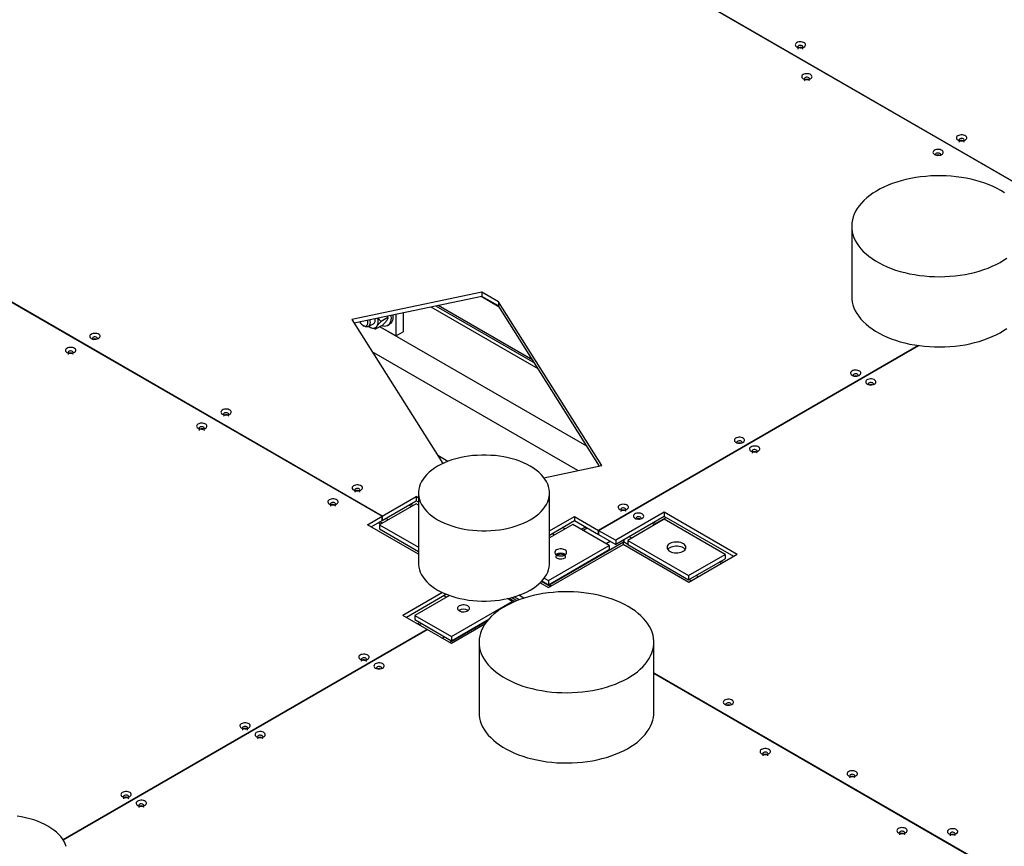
# Model space of a CAD drawing. Header units: millimetres. Extents: x 0 to 841, y 0 to 594.
# Tile 108 of 111: x 696 to 717, y 510 to 527. Entities that reach past the tile are written whole.
import ezdxf

# ---------------------------------------------------------------- set-up
doc = ezdxf.new("R2010")
doc.units = ezdxf.units.MM
doc.layers.add('TRAIT-FORT', color=4, linetype='Continuous', lineweight=25)

msp = doc.modelspace()

# ---------------------------------------------------------------- linework, layer by layer
at = {"layer": 'TRAIT-FORT', "color": 4, "linetype": 'Continuous', "lineweight": 25}
for p, q in [((719.533, 522.281), (705.513, 530.375)), ((705.513, 530.372), (719.167, 522.49)), ((689.488, 524.853), (703.829, 516.575)), ((703.832, 516.576), (689.491, 524.855)), ((713.756, 522.703), (713.756, 521.219)), ((705.94, 521.31), (703.192, 520.732)), ((706.292, 521.107), (705.94, 521.31)), ((705.94, 521.31), (705.94, 521.221)), ((705.94, 521.221), (703.242, 520.654)), ((706.307, 520.994), (705.922, 521.217)), ((706.292, 521.018), (705.94, 521.221)), ((708.473, 517.647), (706.292, 521.107)), ((706.292, 521.107), (706.292, 521.018)), ((707.129, 519.689), (704.867, 520.995)), ((704.97, 521.017), (707.05, 519.816)), ((707.013, 519.874), (705.017, 521.026)), ((708.424, 517.637), (706.292, 521.018)), ((703.192, 520.732), (705.111, 517.689)), ((703.955, 520.774), (703.809, 520.69)), ((703.955, 520.774), (703.953, 520.803)), ((703.955, 520.774), (703.955, 520.803)), ((704.122, 520.839), (704.122, 520.386)), ((704.276, 520.871), (704.276, 520.475)), ((703.428, 520.609), (703.454, 520.594)), ((703.545, 520.585), (703.647, 520.644)), ((703.546, 520.585), (703.557, 520.579)), ((703.844, 520.616), (703.698, 520.532)), ((708.16, 518.055), (703.783, 520.581)), ((704.122, 520.386), (703.784, 520.581)), ((703.944, 520.605), (703.983, 520.628)), ((704.122, 520.386), (704.276, 520.475)), ((708.405, 516.277), (715.169, 520.182)), ((715.169, 520.182), (708.405, 516.277)), ((707.97, 517.541), (703.622, 520.051)), ((705.218, 517.734), (705.005, 517.857)), ((707.251, 517.39), (708.473, 517.647)), ((703.832, 516.576), (704.548, 516.99)), ((704.598, 516.961), (704.548, 516.99)), ((704.548, 516.99), (704.548, 516.9)), ((704.598, 517.068), (704.598, 515.583)), ((707.369, 515.583), (707.369, 517.068)), ((704.548, 516.841), (703.777, 516.396)), ((703.832, 516.487), (704.548, 516.9)), ((704.448, 516.783), (704.396, 516.813)), ((704.48, 516.802), (704.428, 516.831)), ((704.598, 516.872), (704.548, 516.9)), ((704.598, 516.812), (704.548, 516.841)), ((703.52, 516.396), (703.829, 516.575)), ((703.829, 516.485), (703.829, 516.575)), ((703.832, 516.576), (703.832, 516.487)), ((703.959, 516.501), (703.908, 516.531)), ((707.369, 516.269), (707.894, 516.572)), ((707.894, 516.572), (708.405, 516.277)), ((707.894, 516.572), (707.894, 516.483)), ((709.795, 516.662), (708.767, 516.068)), ((709.795, 516.573), (708.767, 515.979)), ((709.609, 516.423), (709.832, 516.552)), ((711.338, 515.771), (709.795, 516.662)), ((709.795, 516.662), (709.795, 516.573)), ((711.261, 515.727), (709.795, 516.573)), ((704.598, 515.773), (703.52, 516.396)), ((703.597, 516.351), (703.829, 516.485)), ((703.753, 516.442), (703.805, 516.412)), ((703.777, 516.396), (703.777, 516.307)), ((703.777, 516.396), (704.598, 515.922)), ((703.777, 516.307), (704.598, 515.833)), ((703.837, 516.431), (703.785, 516.46)), ((703.832, 516.487), (703.829, 516.488)), ((707.369, 516.18), (707.894, 516.483)), ((707.862, 516.405), (707.369, 516.121)), ((707.691, 516.307), (707.64, 516.336)), ((708.633, 515.96), (707.862, 516.405)), ((707.894, 516.483), (708.405, 516.188)), ((708.129, 516.348), (708.045, 516.3)), ((708.077, 516.281), (708.161, 516.329)), ((709.795, 516.511), (709.023, 516.066)), ((709.594, 516.395), (709.541, 516.426)), ((709.626, 516.413), (709.573, 516.444)), ((711.08, 515.769), (709.795, 516.511)), ((707.473, 516.18), (707.421, 516.21)), ((708.405, 516.277), (708.767, 516.068)), ((708.405, 516.277), (708.405, 516.188)), ((708.405, 516.188), (708.405, 516.277)), ((708.405, 516.188), (708.767, 515.979)), ((708.405, 516.188), (708.405, 516.188)), ((709.106, 516.113), (709.052, 516.144)), ((707.348, 515.069), (708.922, 515.978)), ((707.348, 515.218), (708.633, 515.96)), ((707.372, 515.132), (708.934, 516.034)), ((708.566, 515.999), (708.649, 516.047)), ((708.633, 515.96), (708.633, 515.871)), ((708.767, 516.068), (708.767, 515.979)), ((710.31, 515.178), (708.922, 515.978)), ((708.934, 515.972), (708.934, 516.034)), ((709.023, 515.982), (708.934, 516.034)), ((709.023, 516.066), (710.309, 515.323)), ((709.023, 516.066), (709.023, 515.977)), ((709.023, 515.977), (710.309, 515.234)), ((707.348, 515.129), (708.633, 515.871)), ((710.309, 515.323), (711.08, 515.769)), ((711.338, 515.771), (710.31, 515.178)), ((711.08, 515.769), (711.08, 515.68)), ((710.309, 515.234), (711.08, 515.68)), ((711.006, 515.58), (710.957, 515.608)), ((711.038, 515.598), (710.989, 515.627)), ((707.258, 515.27), (707.348, 515.218)), ((710.309, 515.323), (710.309, 515.234)), ((710.518, 515.298), (710.468, 515.326)), ((707.171, 515.171), (707.348, 515.069)), ((707.382, 515.089), (707.196, 515.196)), ((707.208, 515.209), (707.348, 515.129)), ((707.348, 515.218), (707.348, 515.129)), ((707.414, 515.108), (707.362, 515.137)), ((710.363, 515.209), (710.314, 515.237)), ((705.104, 514.965), (704.266, 514.482)), ((705.192, 514.927), (704.343, 514.437)), ((705.254, 514.903), (704.523, 514.481)), ((705.142, 514.898), (705.193, 514.868)), ((706.676, 514.792), (706.563, 514.857)), ((706.732, 514.813), (706.625, 514.874)), ((706.828, 514.846), (706.723, 514.907)), ((705.294, 514.036), (706.58, 514.778)), ((706.58, 514.778), (706.479, 514.836)), ((706.519, 514.845), (706.638, 514.776)), ((706.58, 514.778), (706.58, 514.751)), ((704.78, 514.185), (704.266, 514.482)), ((704.523, 514.481), (705.294, 514.036)), ((704.523, 514.481), (704.523, 514.392)), ((704.523, 514.392), (705.294, 513.947)), ((704.632, 514.329), (704.581, 514.3)), ((704.613, 514.281), (704.664, 514.311)), ((705.256, 513.91), (706.055, 514.371)), ((705.294, 513.947), (706.086, 514.404)), ((706.002, 514.296), (705.294, 513.888)), ((706.054, 514.385), (706.055, 514.371)), ((706.055, 514.371), (706.055, 514.368)), ((706.055, 514.371), (706.056, 514.37)), ((697.086, 509.743), (704.78, 514.185)), ((704.78, 514.185), (697.086, 509.743)), ((705.294, 513.888), (704.78, 514.185)), ((704.78, 514.185), (704.78, 514.185)), ((705.101, 513.999), (705.153, 514.029)), ((705.294, 514.036), (705.294, 513.947)), ((705.88, 513.915), (705.88, 512.43)), ((709.574, 512.43), (709.574, 513.915)), ((717.966, 508.417), (709.574, 513.261)), ((709.574, 513.258), (717.965, 508.414))]:
    msp.add_line(p, q, dxfattribs=at)
at = {"layer": 'TRAIT-FORT', "color": 4, "linetype": 'Continuous', "lineweight": 25, "flags": 128}
for points in [[(712.594, 526.492), (712.616, 526.482), (712.641, 526.476), (712.668, 526.474), (712.695, 526.475), (712.721, 526.48), (712.744, 526.489), (712.762, 526.501), (712.774, 526.515), (712.78, 526.531), (712.779, 526.546), (712.772, 526.562), (712.758, 526.575), (712.738, 526.586), (712.715, 526.594), (712.689, 526.599), (712.661, 526.599), (712.635, 526.596), (712.61, 526.589), (712.59, 526.578), (712.574, 526.565), (712.565, 526.55), (712.562, 526.534), (712.567, 526.519), (712.578, 526.504), (712.594, 526.492)], [(712.723, 526.481), (712.724, 526.484), (712.726, 526.495), (712.721, 526.505), (712.71, 526.514), (712.695, 526.52), (712.676, 526.523), (712.657, 526.522), (712.64, 526.518), (712.627, 526.51), (712.619, 526.5), (712.617, 526.489), (712.62, 526.481)], [(712.726, 526.447), (712.726, 526.45), (712.721, 526.461), (712.71, 526.47), (712.695, 526.476), (712.676, 526.479), (712.657, 526.478), (712.64, 526.473), (712.627, 526.465), (712.619, 526.456), (712.617, 526.447)], [(712.732, 525.819), (712.753, 525.809), (712.778, 525.803), (712.805, 525.801), (712.833, 525.802), (712.858, 525.807), (712.881, 525.816), (712.899, 525.828), (712.911, 525.842), (712.917, 525.858), (712.916, 525.873), (712.909, 525.889), (712.895, 525.902), (712.876, 525.913), (712.852, 525.921), (712.826, 525.926), (712.798, 525.926), (712.772, 525.923), (712.747, 525.916), (712.727, 525.905), (712.712, 525.892), (712.702, 525.877), (712.7, 525.862), (712.704, 525.846), (712.715, 525.831), (712.732, 525.819)], [(712.863, 525.819), (712.863, 525.822), (712.858, 525.832), (712.847, 525.841), (712.832, 525.847), (712.813, 525.85), (712.795, 525.849), (712.777, 525.845), (712.764, 525.837), (712.756, 525.827), (712.754, 525.816), (712.759, 525.806), (712.77, 525.797)], [(712.863, 525.774), (712.863, 525.777), (712.858, 525.788), (712.847, 525.797), (712.832, 525.803), (712.813, 525.806), (712.795, 525.805), (712.777, 525.8), (712.764, 525.793), (712.756, 525.783), (712.754, 525.774)], [(716.001, 524.525), (716.023, 524.515), (716.048, 524.509), (716.075, 524.507), (716.102, 524.508), (716.128, 524.514), (716.151, 524.522), (716.169, 524.534), (716.181, 524.548), (716.187, 524.564), (716.186, 524.58), (716.179, 524.595), (716.165, 524.608), (716.145, 524.619), (716.122, 524.627), (716.096, 524.632), (716.068, 524.632), (716.042, 524.629), (716.017, 524.622), (715.997, 524.611), (715.981, 524.598), (715.972, 524.583), (715.969, 524.568), (715.974, 524.552), (715.985, 524.538), (716.001, 524.525)], [(716.133, 524.525), (716.133, 524.528), (716.128, 524.538), (716.117, 524.547), (716.102, 524.554), (716.083, 524.557), (716.064, 524.556), (716.047, 524.551), (716.034, 524.543), (716.026, 524.533), (716.024, 524.522), (716.029, 524.512), (716.04, 524.503)], [(716.133, 524.481), (716.133, 524.483), (716.128, 524.494), (716.117, 524.503), (716.102, 524.509), (716.083, 524.512), (716.064, 524.511), (716.047, 524.506), (716.034, 524.499), (716.026, 524.489), (716.024, 524.481)], [(715.504, 524.218), (715.526, 524.209), (715.551, 524.202), (715.578, 524.2), (715.605, 524.201), (715.631, 524.207), (715.654, 524.216), (715.672, 524.227), (715.684, 524.242), (715.69, 524.257), (715.689, 524.273), (715.681, 524.288), (715.668, 524.302), (715.648, 524.313), (715.625, 524.321), (715.599, 524.325), (715.571, 524.326), (715.545, 524.322), (715.52, 524.315), (715.5, 524.305), (715.484, 524.291), (715.475, 524.277), (715.472, 524.261), (715.477, 524.245), (715.488, 524.231), (715.504, 524.218)], [(715.633, 524.207), (715.634, 524.21), (715.636, 524.221), (715.631, 524.232), (715.62, 524.241), (715.604, 524.247), (715.586, 524.25), (715.567, 524.249), (715.55, 524.244), (715.537, 524.236), (715.529, 524.227), (715.527, 524.216), (715.53, 524.207)], [(716.91, 523.457), (716.831, 523.5), (716.748, 523.541), (716.661, 523.578), (716.57, 523.612), (716.476, 523.643), (716.379, 523.671), (716.279, 523.696), (716.177, 523.717), (716.073, 523.735), (715.967, 523.749), (715.86, 523.759), (715.752, 523.766), (715.644, 523.769), (715.536, 523.769), (715.427, 523.765), (715.32, 523.757), (715.213, 523.746), (715.108, 523.731), (715.004, 523.712), (714.903, 523.69), (714.804, 523.665), (714.707, 523.636), (714.614, 523.604), (714.524, 523.569), (714.438, 523.531), (714.356, 523.49), (714.278, 523.446), (714.205, 523.4), (714.137, 523.352), (714.073, 523.301), (714.015, 523.248), (713.962, 523.193), (713.916, 523.137), (713.874, 523.079), (713.839, 523.019), (713.81, 522.959), (713.787, 522.898), (713.771, 522.836), (713.76, 522.774), (713.756, 522.711), (713.759, 522.649), (713.767, 522.586), (713.782, 522.524), (713.804, 522.463), (713.831, 522.402), (713.865, 522.343), (713.905, 522.284), (713.95, 522.228), (714.001, 522.172), (714.058, 522.119), (714.12, 522.068), (714.188, 522.019), (714.259, 521.972), (714.336, 521.927), (714.417, 521.886), (714.502, 521.847), (714.591, 521.811), (714.684, 521.778), (714.779, 521.749), (714.878, 521.723), (714.979, 521.7), (715.082, 521.68), (715.187, 521.664), (715.293, 521.652), (715.401, 521.643), (715.509, 521.638), (715.617, 521.637), (715.725, 521.639), (715.833, 521.645), (715.941, 521.655), (716.047, 521.668), (716.151, 521.685), (716.254, 521.705), (716.354, 521.729), (716.452, 521.756), (716.547, 521.786), (716.638, 521.82), (716.726, 521.857), (716.81, 521.896), (716.89, 521.938), (716.966, 521.983), (717.037, 522.031)], [(716.984, 523.412), (716.91, 523.457)], [(713.756, 521.219), (713.759, 521.164), (713.767, 521.102), (713.782, 521.04), (713.804, 520.978), (713.831, 520.918), (713.865, 520.858), (713.905, 520.8), (713.95, 520.743), (714.001, 520.688), (714.058, 520.634), (714.12, 520.583), (714.188, 520.534), (714.259, 520.487), (714.336, 520.443), (714.417, 520.401), (714.502, 520.362), (714.591, 520.327), (714.684, 520.294), (714.779, 520.264), (714.878, 520.238), (714.979, 520.215), (715.082, 520.196), (715.187, 520.18), (715.293, 520.167), (715.401, 520.159), (715.509, 520.154), (715.617, 520.152), (715.725, 520.155), (715.833, 520.161), (715.941, 520.17), (716.047, 520.183), (716.151, 520.2), (716.254, 520.22), (716.354, 520.244), (716.452, 520.271), (716.547, 520.302), (716.638, 520.335), (716.726, 520.372), (716.81, 520.411), (716.89, 520.454), (716.966, 520.499), (717.037, 520.546)], [(703.36, 520.678), (703.374, 520.658), (703.394, 520.635), (703.415, 520.617), (703.438, 520.604), (703.459, 520.596), (703.48, 520.595), (703.498, 520.6), (703.512, 520.611), (703.523, 520.627)], [(703.723, 520.594), (703.735, 520.613), (703.743, 520.636), (703.748, 520.662), (703.749, 520.69), (703.748, 520.72), (703.743, 520.752), (703.741, 520.758)], [(704.017, 520.816), (704.018, 520.804), (704.019, 520.763), (704.016, 520.726), (704.008, 520.692), (703.996, 520.662), (703.98, 520.636), (703.959, 520.616), (703.936, 520.601), (703.909, 520.592), (703.879, 520.588), (703.848, 520.591), (703.815, 520.599)], [(704.057, 520.825), (704.058, 520.786), (704.055, 520.748), (704.047, 520.714), (704.034, 520.684), (704.018, 520.658), (703.998, 520.638), (703.983, 520.628)], [(703.572, 520.617), (703.561, 520.598), (703.546, 520.585), (703.527, 520.578), (703.506, 520.576), (703.483, 520.581), (703.458, 520.591), (703.454, 520.594)], [(703.557, 520.579), (703.582, 520.566), (703.606, 520.558), (703.63, 520.553), (703.653, 520.553), (703.674, 520.557), (703.693, 520.565), (703.71, 520.578), (703.723, 520.594)], [(697.684, 520.333), (697.705, 520.324), (697.73, 520.317), (697.757, 520.315), (697.784, 520.316), (697.81, 520.322), (697.833, 520.331), (697.851, 520.342), (697.863, 520.356), (697.869, 520.372), (697.868, 520.388), (697.861, 520.403), (697.847, 520.416), (697.828, 520.427), (697.804, 520.436), (697.778, 520.44), (697.75, 520.44), (697.724, 520.437), (697.699, 520.43), (697.679, 520.419), (697.663, 520.406), (697.654, 520.392), (697.652, 520.376), (697.656, 520.36), (697.667, 520.346), (697.684, 520.333)], [(697.815, 520.333), (697.815, 520.336), (697.81, 520.347), (697.799, 520.355), (697.784, 520.362), (697.765, 520.365), (697.747, 520.364), (697.729, 520.359), (697.716, 520.351), (697.708, 520.341), (697.706, 520.331), (697.711, 520.32), (697.722, 520.311)], [(697.169, 520.036), (697.191, 520.027), (697.216, 520.02), (697.243, 520.018), (697.27, 520.019), (697.296, 520.025), (697.318, 520.034), (697.337, 520.046), (697.349, 520.06), (697.355, 520.075), (697.354, 520.091), (697.347, 520.106), (697.332, 520.119), (697.313, 520.131), (697.29, 520.139), (697.263, 520.143), (697.236, 520.144), (697.209, 520.14), (697.185, 520.133), (697.164, 520.123), (697.149, 520.109), (697.14, 520.095), (697.137, 520.079), (697.142, 520.063), (697.152, 520.049), (697.169, 520.036)], [(697.301, 520.036), (697.301, 520.039), (697.296, 520.05), (697.285, 520.059), (697.27, 520.065), (697.251, 520.068), (697.232, 520.067), (697.215, 520.062), (697.202, 520.054), (697.194, 520.044), (697.192, 520.034), (697.197, 520.023), (697.208, 520.014)], [(697.301, 519.992), (697.301, 519.995), (697.296, 520.005), (697.285, 520.014), (697.27, 520.02), (697.251, 520.023), (697.232, 520.022), (697.215, 520.018), (697.202, 520.01), (697.194, 520), (697.192, 519.992)], [(713.762, 519.555), (713.783, 519.546), (713.808, 519.539), (713.835, 519.537), (713.863, 519.538), (713.888, 519.544), (713.911, 519.553), (713.929, 519.564), (713.941, 519.578), (713.947, 519.594), (713.946, 519.61), (713.939, 519.625), (713.925, 519.638), (713.906, 519.65), (713.882, 519.658), (713.856, 519.662), (713.829, 519.662), (713.802, 519.659), (713.777, 519.652), (713.757, 519.641), (713.742, 519.628), (713.732, 519.614), (713.73, 519.598), (713.734, 519.582), (713.745, 519.568), (713.762, 519.555)], [(713.89, 519.544), (713.891, 519.547), (713.893, 519.558), (713.888, 519.569), (713.877, 519.578), (713.862, 519.584), (713.843, 519.587), (713.825, 519.586), (713.807, 519.581), (713.794, 519.573), (713.786, 519.563), (713.784, 519.553), (713.788, 519.544)], [(714.083, 519.37), (714.105, 519.36), (714.13, 519.354), (714.157, 519.351), (714.184, 519.353), (714.21, 519.358), (714.232, 519.367), (714.25, 519.379), (714.263, 519.393), (714.269, 519.408), (714.268, 519.424), (714.26, 519.439), (714.246, 519.453), (714.227, 519.464), (714.203, 519.472), (714.177, 519.476), (714.15, 519.477), (714.123, 519.474), (714.099, 519.466), (714.078, 519.456), (714.063, 519.443), (714.054, 519.428), (714.051, 519.412), (714.055, 519.397), (714.066, 519.382), (714.083, 519.37)], [(714.211, 519.359), (714.213, 519.362), (714.215, 519.372), (714.209, 519.383), (714.199, 519.392), (714.183, 519.398), (714.165, 519.401), (714.146, 519.4), (714.129, 519.395), (714.116, 519.388), (714.107, 519.378), (714.106, 519.367), (714.109, 519.359)], [(700.456, 518.733), (700.478, 518.723), (700.503, 518.717), (700.53, 518.714), (700.557, 518.716), (700.583, 518.721), (700.605, 518.73), (700.624, 518.742), (700.636, 518.756), (700.642, 518.771), (700.641, 518.787), (700.634, 518.802), (700.619, 518.816), (700.6, 518.827), (700.577, 518.835), (700.55, 518.839), (700.523, 518.84), (700.496, 518.836), (700.472, 518.829), (700.451, 518.819), (700.436, 518.806), (700.427, 518.791), (700.424, 518.775), (700.429, 518.76), (700.439, 518.745), (700.456, 518.733)], [(700.584, 518.721), (700.586, 518.724), (700.588, 518.735), (700.583, 518.746), (700.572, 518.755), (700.557, 518.761), (700.538, 518.764), (700.519, 518.763), (700.502, 518.758), (700.489, 518.751), (700.481, 518.741), (700.479, 518.73), (700.482, 518.721)], [(700.588, 518.688), (700.588, 518.691), (700.583, 518.701), (700.572, 518.71), (700.557, 518.717), (700.538, 518.719), (700.519, 518.718), (700.502, 518.714), (700.489, 518.706), (700.481, 518.696), (700.479, 518.688)], [(699.942, 518.436), (699.964, 518.426), (699.989, 518.42), (700.016, 518.417), (700.043, 518.419), (700.069, 518.424), (700.091, 518.433), (700.109, 518.445), (700.122, 518.459), (700.128, 518.474), (700.127, 518.49), (700.119, 518.505), (700.105, 518.519), (700.086, 518.53), (700.062, 518.538), (700.036, 518.542), (700.009, 518.543), (699.982, 518.54), (699.958, 518.532), (699.937, 518.522), (699.922, 518.509), (699.913, 518.494), (699.91, 518.478), (699.914, 518.463), (699.925, 518.448), (699.942, 518.436)], [(700.074, 518.436), (700.073, 518.438), (700.069, 518.449), (700.058, 518.458), (700.042, 518.464), (700.024, 518.467), (700.005, 518.466), (699.988, 518.462), (699.974, 518.454), (699.967, 518.444), (699.965, 518.433), (699.97, 518.422), (699.981, 518.413)], [(700.074, 518.391), (700.073, 518.394), (700.069, 518.405), (700.058, 518.413), (700.042, 518.42), (700.024, 518.423), (700.005, 518.422), (699.988, 518.417), (699.974, 518.409), (699.967, 518.399), (699.965, 518.391)], [(711.307, 518.138), (711.328, 518.128), (711.353, 518.122), (711.38, 518.12), (711.408, 518.121), (711.433, 518.126), (711.456, 518.135), (711.474, 518.147), (711.486, 518.161), (711.492, 518.177), (711.491, 518.192), (711.484, 518.207), (711.47, 518.221), (711.451, 518.232), (711.427, 518.24), (711.401, 518.245), (711.373, 518.245), (711.347, 518.242), (711.322, 518.235), (711.302, 518.224), (711.286, 518.211), (711.277, 518.196), (711.275, 518.181), (711.279, 518.165), (711.29, 518.15), (711.307, 518.138)], [(711.438, 518.138), (711.438, 518.141), (711.433, 518.151), (711.422, 518.16), (711.407, 518.166), (711.388, 518.169), (711.37, 518.168), (711.352, 518.164), (711.339, 518.156), (711.331, 518.146), (711.329, 518.135), (711.334, 518.125), (711.345, 518.116)], [(711.628, 517.952), (711.649, 517.943), (711.675, 517.936), (711.702, 517.934), (711.729, 517.936), (711.755, 517.941), (711.777, 517.95), (711.795, 517.962), (711.808, 517.976), (711.814, 517.991), (711.813, 518.007), (711.805, 518.022), (711.791, 518.036), (711.772, 518.047), (711.748, 518.055), (711.722, 518.059), (711.695, 518.06), (711.668, 518.056), (711.644, 518.049), (711.623, 518.039), (711.608, 518.026), (711.599, 518.011), (711.596, 517.995), (711.6, 517.979), (711.611, 517.965), (711.628, 517.952)], [(711.756, 517.941), (711.758, 517.944), (711.759, 517.955), (711.754, 517.966), (711.744, 517.975), (711.728, 517.981), (711.71, 517.984), (711.691, 517.983), (711.674, 517.978), (711.66, 517.97), (711.652, 517.961), (711.651, 517.95), (711.654, 517.941)], [(706.963, 517.633), (706.894, 517.671), (706.821, 517.705), (706.743, 517.737), (706.663, 517.765), (706.579, 517.79), (706.492, 517.812), (706.403, 517.83), (706.312, 517.845), (706.219, 517.856), (706.125, 517.863), (706.031, 517.867), (705.936, 517.867), (705.842, 517.863), (705.748, 517.856), (705.655, 517.845), (705.564, 517.83), (705.475, 517.812), (705.388, 517.79), (705.305, 517.765), (705.224, 517.737), (705.147, 517.705), (705.073, 517.671), (705.004, 517.633), (704.939, 517.593), (704.88, 517.551), (704.825, 517.506), (704.776, 517.46), (704.732, 517.411), (704.695, 517.361), (704.663, 517.31), (704.637, 517.257), (704.618, 517.204), (704.605, 517.15), (704.599, 517.095), (704.599, 517.041), (704.605, 516.986), (704.618, 516.932), (704.637, 516.878), (704.663, 516.826), (704.695, 516.774), (704.732, 516.724), (704.776, 516.676), (704.825, 516.629), (704.88, 516.584), (704.939, 516.542), (705.004, 516.502), (705.073, 516.465), (705.146, 516.43), (705.224, 516.399), (705.305, 516.371), (705.388, 516.346), (705.475, 516.324), (705.564, 516.305), (705.656, 516.291), (705.748, 516.28), (705.842, 516.272), (705.936, 516.269), (706.031, 516.268), (706.125, 516.272), (706.219, 516.28), (706.312, 516.291), (706.403, 516.305), (706.492, 516.324), (706.578, 516.346), (706.663, 516.371), (706.743, 516.399), (706.821, 516.431), (706.894, 516.465), (706.963, 516.502), (707.028, 516.542), (707.087, 516.585), (707.142, 516.629), (707.191, 516.676), (707.235, 516.724), (707.272, 516.774), (707.304, 516.826), (707.33, 516.878), (707.349, 516.932), (707.362, 516.986), (707.368, 517.04), (707.368, 517.095), (707.362, 517.15), (707.349, 517.204), (707.33, 517.257), (707.304, 517.31), (707.272, 517.361), (707.235, 517.411), (707.191, 517.46), (707.142, 517.506), (707.088, 517.551), (707.028, 517.593), (706.963, 517.633)], [(711.76, 517.908), (711.759, 517.911), (711.754, 517.921), (711.744, 517.93), (711.728, 517.936), (711.71, 517.939), (711.691, 517.938), (711.674, 517.934), (711.66, 517.926), (711.652, 517.916), (711.65, 517.908)], [(703.229, 517.132), (703.251, 517.122), (703.276, 517.116), (703.303, 517.114), (703.33, 517.115), (703.356, 517.12), (703.378, 517.129), (703.396, 517.141), (703.409, 517.155), (703.415, 517.17), (703.414, 517.186), (703.406, 517.202), (703.392, 517.215), (703.373, 517.226), (703.349, 517.234), (703.323, 517.239), (703.296, 517.239), (703.269, 517.236), (703.245, 517.229), (703.224, 517.218), (703.209, 517.205), (703.2, 517.19), (703.197, 517.174), (703.201, 517.159), (703.212, 517.144), (703.229, 517.132)], [(703.361, 517.132), (703.36, 517.135), (703.356, 517.145), (703.345, 517.154), (703.329, 517.161), (703.311, 517.163), (703.292, 517.162), (703.275, 517.158), (703.261, 517.15), (703.253, 517.14), (703.252, 517.129), (703.257, 517.119), (703.268, 517.11)], [(702.715, 516.835), (702.736, 516.825), (702.761, 516.819), (702.788, 516.817), (702.816, 516.818), (702.841, 516.823), (702.864, 516.832), (702.882, 516.844), (702.895, 516.858), (702.901, 516.874), (702.9, 516.889), (702.892, 516.905), (702.878, 516.918), (702.859, 516.929), (702.835, 516.937), (702.809, 516.942), (702.782, 516.942), (702.755, 516.939), (702.73, 516.932), (702.71, 516.921), (702.695, 516.908), (702.685, 516.893), (702.683, 516.878), (702.687, 516.862), (702.698, 516.848), (702.715, 516.835)], [(703.361, 517.087), (703.36, 517.09), (703.356, 517.101), (703.345, 517.11), (703.329, 517.116), (703.311, 517.119), (703.292, 517.118), (703.275, 517.113), (703.261, 517.105), (703.253, 517.096), (703.252, 517.087)], [(702.843, 516.824), (702.844, 516.827), (702.846, 516.838), (702.841, 516.848), (702.83, 516.857), (702.815, 516.864), (702.796, 516.866), (702.778, 516.866), (702.761, 516.861), (702.747, 516.853), (702.739, 516.843), (702.737, 516.832), (702.741, 516.824)], [(702.846, 516.79), (702.846, 516.793), (702.841, 516.804), (702.83, 516.813), (702.815, 516.819), (702.796, 516.822), (702.778, 516.821), (702.761, 516.816), (702.747, 516.809), (702.739, 516.799), (702.737, 516.79)], [(708.851, 516.721), (708.873, 516.711), (708.898, 516.705), (708.925, 516.702), (708.952, 516.704), (708.978, 516.709), (709.001, 516.718), (709.019, 516.73), (709.031, 516.744), (709.037, 516.759), (709.036, 516.775), (709.029, 516.79), (709.015, 516.804), (708.996, 516.815), (708.972, 516.823), (708.946, 516.827), (708.918, 516.828), (708.892, 516.824), (708.867, 516.817), (708.847, 516.807), (708.831, 516.794), (708.822, 516.779), (708.82, 516.763), (708.824, 516.748), (708.835, 516.733), (708.851, 516.721)], [(708.983, 516.721), (708.983, 516.723), (708.978, 516.734), (708.967, 516.743), (708.952, 516.749), (708.933, 516.752), (708.915, 516.751), (708.897, 516.747), (708.884, 516.739), (708.876, 516.729), (708.874, 516.718), (708.879, 516.707), (708.89, 516.698)], [(708.983, 516.676), (708.983, 516.679), (708.978, 516.689), (708.967, 516.698), (708.952, 516.705), (708.933, 516.708), (708.915, 516.707), (708.897, 516.702), (708.884, 516.694), (708.876, 516.684), (708.874, 516.676)], [(709.173, 516.535), (709.194, 516.525), (709.22, 516.519), (709.246, 516.517), (709.274, 516.518), (709.3, 516.524), (709.322, 516.532), (709.34, 516.544), (709.353, 516.558), (709.359, 516.574), (709.358, 516.59), (709.35, 516.605), (709.336, 516.618), (709.317, 516.629), (709.293, 516.638), (709.267, 516.642), (709.24, 516.642), (709.213, 516.639), (709.189, 516.632), (709.168, 516.621), (709.153, 516.608), (709.143, 516.593), (709.141, 516.578), (709.145, 516.562), (709.156, 516.548), (709.173, 516.535)], [(709.301, 516.524), (709.303, 516.527), (709.304, 516.538), (709.299, 516.548), (709.289, 516.557), (709.273, 516.564), (709.255, 516.567), (709.236, 516.566), (709.219, 516.561), (709.205, 516.553), (709.197, 516.543), (709.196, 516.532), (709.199, 516.524)], [(709.91, 515.999), (709.887, 515.983), (709.87, 515.965), (709.858, 515.945), (709.852, 515.925), (709.853, 515.904), (709.86, 515.884), (709.874, 515.865), (709.893, 515.847), (709.917, 515.832), (709.946, 515.819), (709.977, 515.81), (710.012, 515.804), (710.047, 515.802), (710.083, 515.803), (710.118, 515.808), (710.151, 515.817), (710.18, 515.829), (710.205, 515.843), (710.226, 515.86), (710.241, 515.879), (710.249, 515.899), (710.252, 515.92), (710.248, 515.94), (710.238, 515.96), (710.221, 515.978), (710.2, 515.995), (710.173, 516.009), (710.143, 516.02), (710.109, 516.028), (710.074, 516.032), (710.038, 516.032), (710.003, 516.029), (709.969, 516.022), (709.938, 516.012), (709.91, 515.999)], [(710.236, 515.873), (710.221, 515.889), (710.2, 515.906), (710.173, 515.92), (710.143, 515.931), (710.109, 515.939), (710.074, 515.943), (710.038, 515.943), (710.003, 515.94), (709.969, 515.933), (709.938, 515.923), (709.91, 515.91)], [(707.515, 515.76), (707.537, 515.749), (707.563, 515.742), (707.591, 515.739), (707.619, 515.739), (707.647, 515.742), (707.673, 515.749), (707.695, 515.76), (707.713, 515.772), (707.725, 515.787), (707.731, 515.803), (707.731, 515.82), (707.725, 515.836), (707.713, 515.851), (707.695, 515.864), (707.673, 515.874), (707.647, 515.881), (707.619, 515.885), (707.591, 515.885), (707.563, 515.881), (707.537, 515.874), (707.515, 515.864), (707.497, 515.851), (707.485, 515.836), (707.479, 515.82), (707.478, 515.803), (707.485, 515.787), (707.497, 515.773), (707.515, 515.76)], [(707.674, 515.762), (707.689, 515.751), (707.699, 515.737), (707.702, 515.722), (707.699, 515.708), (707.689, 515.694), (707.674, 515.683), (707.654, 515.674), (707.63, 515.668), (707.605, 515.666), (707.58, 515.668), (707.556, 515.674), (707.536, 515.683), (707.52, 515.694), (707.511, 515.708), (707.507, 515.723), (707.511, 515.737), (707.521, 515.751), (707.536, 515.762), (707.556, 515.771), (707.58, 515.777), (707.605, 515.779), (707.63, 515.777), (707.654, 515.771), (707.674, 515.762)], [(704.598, 515.583), (704.599, 515.556), (704.605, 515.501), (704.618, 515.447), (704.637, 515.394), (704.663, 515.341), (704.695, 515.29), (704.732, 515.24), (704.776, 515.191), (704.825, 515.144), (704.88, 515.1), (704.939, 515.058), (705.004, 515.018), (705.073, 514.98), (705.146, 514.946), (705.224, 514.914), (705.305, 514.886), (705.388, 514.861), (705.475, 514.839), (705.564, 514.821), (705.656, 514.806), (705.748, 514.795), (705.842, 514.788), (705.936, 514.784), (706.031, 514.784), (706.125, 514.788), (706.219, 514.795), (706.312, 514.806), (706.403, 514.821), (706.492, 514.839), (706.578, 514.861), (706.663, 514.886), (706.743, 514.914), (706.821, 514.946), (706.894, 514.98), (706.963, 515.018), (707.028, 515.058), (707.087, 515.1), (707.142, 515.145), (707.191, 515.191), (707.235, 515.24), (707.272, 515.29), (707.304, 515.341), (707.33, 515.394), (707.349, 515.447), (707.362, 515.501), (707.368, 515.556), (707.369, 515.583)], [(709.033, 514.669), (708.954, 514.712), (708.871, 514.752), (708.784, 514.789), (708.693, 514.824), (708.599, 514.855), (708.502, 514.883), (708.403, 514.907), (708.3, 514.928), (708.196, 514.946), (708.091, 514.96), (707.984, 514.971), (707.876, 514.978), (707.768, 514.981), (707.659, 514.98), (707.551, 514.976), (707.443, 514.968), (707.337, 514.957), (707.231, 514.942), (707.128, 514.923), (707.026, 514.901), (706.927, 514.876), (706.831, 514.847), (706.738, 514.815), (706.648, 514.78), (706.562, 514.742), (706.479, 514.701), (706.402, 514.658), (706.329, 514.611), (706.26, 514.563), (706.197, 514.512), (706.139, 514.459), (706.086, 514.404), (706.039, 514.348), (705.998, 514.29), (705.963, 514.231), (705.934, 514.171), (705.911, 514.109), (705.894, 514.047), (705.884, 513.985), (705.88, 513.923), (705.882, 513.86), (705.891, 513.798), (705.906, 513.736), (705.927, 513.674), (705.955, 513.614), (705.989, 513.554), (706.028, 513.496), (706.074, 513.439), (706.125, 513.384), (706.182, 513.33), (706.244, 513.279), (706.311, 513.23), (706.383, 513.183), (706.46, 513.139), (706.541, 513.097), (706.626, 513.058), (706.715, 513.023), (706.807, 512.99), (706.903, 512.96), (707.001, 512.934), (707.102, 512.911), (707.205, 512.892), (707.31, 512.876), (707.417, 512.863), (707.524, 512.855), (707.632, 512.85), (707.741, 512.848), (707.849, 512.851), (707.957, 512.857), (708.064, 512.866), (708.17, 512.879), (708.275, 512.896), (708.377, 512.917), (708.477, 512.94), (708.575, 512.967), (708.67, 512.998), (708.762, 513.031), (708.85, 513.068), (708.934, 513.107), (709.014, 513.15), (709.089, 513.195), (709.16, 513.242), (709.226, 513.292), (709.287, 513.344), (709.342, 513.397), (709.392, 513.453), (709.436, 513.51), (709.474, 513.569), (709.506, 513.629), (709.533, 513.689), (709.552, 513.751), (709.566, 513.813), (709.573, 513.876), (709.574, 513.938), (709.568, 514.001), (709.556, 514.063), (709.538, 514.125), (709.514, 514.186), (709.483, 514.246), (709.446, 514.305), (709.404, 514.362), (709.355, 514.418), (709.301, 514.473), (709.242, 514.525), (709.177, 514.575), (709.108, 514.623), (709.033, 514.669)], [(705.641, 514.682), (705.619, 514.692), (705.593, 514.699), (705.566, 514.703), (705.537, 514.703), (705.509, 514.699), (705.484, 514.692), (705.461, 514.682), (705.444, 514.669), (705.431, 514.654), (705.425, 514.638), (705.425, 514.622), (705.431, 514.606), (705.444, 514.591), (705.461, 514.578), (705.484, 514.568), (705.509, 514.56), (705.537, 514.557), (705.566, 514.557), (705.593, 514.561), (705.619, 514.568), (705.641, 514.578), (705.659, 514.591), (705.671, 514.606), (705.678, 514.622), (705.678, 514.638), (705.671, 514.654), (705.659, 514.669), (705.641, 514.682)], [(703.369, 513.556), (703.39, 513.546), (703.416, 513.54), (703.443, 513.537), (703.47, 513.539), (703.495, 513.544), (703.518, 513.553), (703.536, 513.565), (703.549, 513.579), (703.554, 513.594), (703.554, 513.61), (703.546, 513.625), (703.532, 513.639), (703.513, 513.65), (703.489, 513.658), (703.463, 513.662), (703.436, 513.663), (703.409, 513.659), (703.385, 513.652), (703.364, 513.642), (703.349, 513.629), (703.339, 513.614), (703.337, 513.598), (703.341, 513.582), (703.352, 513.568), (703.369, 513.556)], [(703.5, 513.511), (703.5, 513.514), (703.495, 513.524), (703.484, 513.533), (703.469, 513.539), (703.451, 513.542), (703.432, 513.541), (703.415, 513.537), (703.401, 513.529), (703.393, 513.519), (703.391, 513.511)], [(703.5, 513.556), (703.5, 513.558), (703.495, 513.569), (703.484, 513.578), (703.469, 513.584), (703.451, 513.587), (703.432, 513.586), (703.415, 513.581), (703.401, 513.573), (703.393, 513.564), (703.392, 513.553), (703.396, 513.542), (703.407, 513.533)], [(703.69, 513.37), (703.712, 513.36), (703.737, 513.354), (703.764, 513.352), (703.791, 513.353), (703.817, 513.358), (703.839, 513.367), (703.858, 513.379), (703.87, 513.393), (703.876, 513.409), (703.875, 513.424), (703.868, 513.439), (703.854, 513.453), (703.834, 513.464), (703.811, 513.472), (703.784, 513.477), (703.757, 513.477), (703.73, 513.474), (703.706, 513.467), (703.685, 513.456), (703.67, 513.443), (703.661, 513.428), (703.658, 513.412), (703.663, 513.397), (703.673, 513.382), (703.69, 513.37)], [(703.818, 513.359), (703.82, 513.362), (703.822, 513.373), (703.817, 513.383), (703.806, 513.392), (703.79, 513.398), (703.772, 513.401), (703.753, 513.4), (703.736, 513.396), (703.723, 513.388), (703.715, 513.378), (703.713, 513.367), (703.716, 513.359)], [(711.074, 512.603), (711.095, 512.594), (711.12, 512.587), (711.147, 512.585), (711.175, 512.586), (711.2, 512.592), (711.223, 512.601), (711.241, 512.612), (711.253, 512.626), (711.259, 512.642), (711.258, 512.658), (711.251, 512.673), (711.237, 512.686), (711.218, 512.698), (711.194, 512.706), (711.168, 512.71), (711.14, 512.711), (711.114, 512.707), (711.089, 512.7), (711.069, 512.689), (711.054, 512.676), (711.044, 512.662), (711.042, 512.646), (711.046, 512.63), (711.057, 512.616), (711.074, 512.603)], [(711.205, 512.603), (711.205, 512.606), (711.2, 512.617), (711.189, 512.626), (711.174, 512.632), (711.156, 512.635), (711.137, 512.634), (711.12, 512.629), (711.106, 512.621), (711.098, 512.611), (711.096, 512.601), (711.101, 512.59), (711.112, 512.581)], [(705.88, 512.43), (705.882, 512.375), (705.891, 512.313), (705.906, 512.251), (705.927, 512.189), (705.955, 512.129), (705.989, 512.069), (706.028, 512.011), (706.074, 511.954), (706.125, 511.899), (706.182, 511.846), (706.244, 511.794), (706.311, 511.745), (706.383, 511.698), (706.46, 511.654), (706.541, 511.613), (706.626, 511.574), (706.715, 511.538), (706.807, 511.505), (706.903, 511.476), (707.001, 511.449), (707.102, 511.427), (707.205, 511.407), (707.31, 511.391), (707.417, 511.379), (707.524, 511.37), (707.632, 511.365), (707.741, 511.364), (707.849, 511.366), (707.957, 511.372), (708.064, 511.382), (708.17, 511.395), (708.275, 511.412), (708.377, 511.432), (708.477, 511.456), (708.575, 511.483), (708.67, 511.513), (708.762, 511.547), (708.85, 511.583), (708.934, 511.623), (709.014, 511.665), (709.089, 511.71), (709.16, 511.757), (709.226, 511.807), (709.287, 511.859), (709.342, 511.913), (709.392, 511.968), (709.436, 512.026), (709.474, 512.084), (709.506, 512.144), (709.533, 512.205), (709.552, 512.266), (709.566, 512.328), (709.573, 512.391), (709.574, 512.43)], [(700.855, 512.105), (700.877, 512.095), (700.902, 512.089), (700.929, 512.086), (700.956, 512.088), (700.982, 512.093), (701.005, 512.102), (701.023, 512.114), (701.035, 512.128), (701.041, 512.143), (701.04, 512.159), (701.033, 512.174), (701.019, 512.188), (700.999, 512.199), (700.976, 512.207), (700.949, 512.211), (700.922, 512.212), (700.896, 512.208), (700.871, 512.201), (700.851, 512.191), (700.835, 512.178), (700.826, 512.163), (700.823, 512.147), (700.828, 512.131), (700.839, 512.117), (700.855, 512.105)], [(700.987, 512.105), (700.987, 512.107), (700.982, 512.118), (700.971, 512.127), (700.956, 512.133), (700.937, 512.136), (700.918, 512.135), (700.901, 512.13), (700.888, 512.123), (700.88, 512.113), (700.878, 512.102), (700.883, 512.091), (700.894, 512.082)], [(700.987, 512.06), (700.987, 512.063), (700.982, 512.073), (700.971, 512.082), (700.956, 512.089), (700.937, 512.091), (700.918, 512.09), (700.901, 512.086), (700.888, 512.078), (700.88, 512.068), (700.878, 512.06)], [(701.177, 511.919), (701.198, 511.909), (701.223, 511.903), (701.25, 511.901), (701.278, 511.902), (701.303, 511.907), (701.326, 511.916), (701.344, 511.928), (701.357, 511.942), (701.362, 511.958), (701.362, 511.973), (701.354, 511.988), (701.34, 512.002), (701.321, 512.013), (701.297, 512.021), (701.271, 512.026), (701.244, 512.026), (701.217, 512.023), (701.193, 512.016), (701.172, 512.005), (701.157, 511.992), (701.147, 511.977), (701.145, 511.961), (701.149, 511.946), (701.16, 511.931), (701.177, 511.919)], [(701.308, 511.919), (701.308, 511.922), (701.303, 511.932), (701.292, 511.941), (701.277, 511.947), (701.259, 511.95), (701.24, 511.949), (701.223, 511.945), (701.209, 511.937), (701.201, 511.927), (701.199, 511.916), (701.205, 511.906), (701.215, 511.897)], [(701.308, 511.874), (701.308, 511.877), (701.303, 511.888), (701.292, 511.897), (701.277, 511.903), (701.259, 511.906), (701.24, 511.905), (701.223, 511.9), (701.209, 511.893), (701.201, 511.882), (701.199, 511.874)], [(711.852, 511.56), (711.873, 511.551), (711.898, 511.545), (711.925, 511.542), (711.952, 511.544), (711.978, 511.549), (712.001, 511.558), (712.019, 511.57), (712.031, 511.584), (712.037, 511.599), (712.036, 511.615), (712.029, 511.63), (712.015, 511.644), (711.995, 511.655), (711.972, 511.663), (711.946, 511.667), (711.918, 511.668), (711.892, 511.664), (711.867, 511.657), (711.847, 511.647), (711.831, 511.634), (711.822, 511.619), (711.819, 511.603), (711.824, 511.587), (711.835, 511.573), (711.852, 511.56)], [(711.983, 511.56), (711.983, 511.563), (711.978, 511.574), (711.967, 511.583), (711.952, 511.589), (711.933, 511.592), (711.914, 511.591), (711.897, 511.586), (711.884, 511.579), (711.876, 511.569), (711.874, 511.558), (711.879, 511.547), (711.89, 511.538)], [(711.983, 511.516), (711.983, 511.519), (711.978, 511.529), (711.967, 511.538), (711.952, 511.545), (711.933, 511.547), (711.914, 511.546), (711.897, 511.542), (711.884, 511.534), (711.876, 511.524), (711.874, 511.516)], [(713.69, 511.093), (713.711, 511.083), (713.737, 511.077), (713.763, 511.075), (713.791, 511.076), (713.816, 511.081), (713.839, 511.09), (713.857, 511.102), (713.87, 511.116), (713.875, 511.132), (713.875, 511.147), (713.867, 511.163), (713.853, 511.176), (713.834, 511.187), (713.81, 511.195), (713.784, 511.2), (713.757, 511.2), (713.73, 511.197), (713.706, 511.19), (713.685, 511.179), (713.67, 511.166), (713.66, 511.151), (713.658, 511.136), (713.662, 511.12), (713.673, 511.105), (713.69, 511.093)], [(713.821, 511.093), (713.821, 511.096), (713.816, 511.106), (713.805, 511.115), (713.79, 511.122), (713.772, 511.124), (713.753, 511.123), (713.736, 511.119), (713.722, 511.111), (713.714, 511.101), (713.713, 511.09), (713.718, 511.08), (713.728, 511.071)], [(713.821, 511.048), (713.821, 511.051), (713.816, 511.062), (713.805, 511.071), (713.79, 511.077), (713.772, 511.08), (713.753, 511.079), (713.736, 511.074), (713.722, 511.066), (713.714, 511.057), (713.712, 511.048)], [(698.342, 510.654), (698.363, 510.644), (698.389, 510.638), (698.416, 510.635), (698.443, 510.637), (698.468, 510.642), (698.491, 510.651), (698.509, 510.663), (698.522, 510.677), (698.528, 510.692), (698.527, 510.708), (698.519, 510.723), (698.505, 510.737), (698.486, 510.748), (698.462, 510.756), (698.436, 510.76), (698.409, 510.761), (698.382, 510.757), (698.358, 510.75), (698.337, 510.74), (698.322, 510.727), (698.312, 510.712), (698.31, 510.696), (698.314, 510.68), (698.325, 510.666), (698.342, 510.654)], [(698.474, 510.609), (698.473, 510.612), (698.469, 510.622), (698.458, 510.631), (698.442, 510.638), (698.424, 510.64), (698.405, 510.639), (698.388, 510.635), (698.374, 510.627), (698.366, 510.617), (698.364, 510.609)], [(698.47, 510.642), (698.472, 510.645), (698.473, 510.656), (698.469, 510.667), (698.458, 510.676), (698.442, 510.682), (698.424, 510.685), (698.405, 510.684), (698.388, 510.679), (698.374, 510.672), (698.366, 510.662), (698.365, 510.651), (698.368, 510.642)], [(698.663, 510.468), (698.685, 510.458), (698.71, 510.452), (698.737, 510.45), (698.764, 510.451), (698.79, 510.456), (698.813, 510.465), (698.831, 510.477), (698.843, 510.491), (698.849, 510.507), (698.848, 510.522), (698.841, 510.537), (698.827, 510.551), (698.807, 510.562), (698.784, 510.57), (698.758, 510.575), (698.73, 510.575), (698.703, 510.572), (698.679, 510.565), (698.659, 510.554), (698.643, 510.541), (698.634, 510.526), (698.631, 510.51), (698.636, 510.495), (698.647, 510.48), (698.663, 510.468)], [(698.791, 510.457), (698.793, 510.46), (698.795, 510.471), (698.79, 510.481), (698.779, 510.49), (698.764, 510.496), (698.745, 510.499), (698.726, 510.498), (698.709, 510.494), (698.696, 510.486), (698.688, 510.476), (698.686, 510.465), (698.689, 510.457)], [(698.795, 510.423), (698.795, 510.426), (698.79, 510.437), (698.779, 510.446), (698.764, 510.452), (698.745, 510.455), (698.726, 510.454), (698.709, 510.449), (698.696, 510.442), (698.688, 510.432), (698.686, 510.423)], [(696.768, 510.03), (696.699, 510.067), (696.625, 510.101), (696.548, 510.133), (696.467, 510.161), (696.383, 510.186), (696.296, 510.208), (696.207, 510.226), (696.116, 510.241)], [(697.153, 509.6), (697.134, 509.653), (697.109, 509.706), (697.077, 509.758), (697.039, 509.808), (696.996, 509.856), (696.947, 509.903), (696.892, 509.947), (696.832, 509.99), (696.768, 510.03)], [(714.744, 509.891), (714.766, 509.881), (714.791, 509.875), (714.818, 509.872), (714.845, 509.874), (714.871, 509.879), (714.894, 509.888), (714.911, 509.9), (714.924, 509.914), (714.93, 509.929), (714.929, 509.945), (714.921, 509.96), (714.908, 509.974), (714.888, 509.985), (714.864, 509.993), (714.838, 509.997), (714.811, 509.998), (714.784, 509.994), (714.76, 509.987), (714.74, 509.977), (714.724, 509.964), (714.715, 509.949), (714.712, 509.933), (714.717, 509.918), (714.727, 509.903), (714.744, 509.891)], [(714.876, 509.891), (714.876, 509.893), (714.871, 509.904), (714.86, 509.913), (714.844, 509.919), (714.826, 509.922), (714.807, 509.921), (714.79, 509.916), (714.777, 509.909), (714.769, 509.899), (714.767, 509.888), (714.772, 509.877), (714.783, 509.868)], [(714.876, 509.846), (714.876, 509.849), (714.871, 509.859), (714.86, 509.868), (714.844, 509.875), (714.826, 509.877), (714.807, 509.876), (714.79, 509.872), (714.777, 509.864), (714.769, 509.854), (714.767, 509.846)], [(715.811, 509.868), (715.833, 509.859), (715.858, 509.852), (715.885, 509.85), (715.912, 509.851), (715.938, 509.857), (715.96, 509.866), (715.978, 509.877), (715.991, 509.892), (715.997, 509.907), (715.996, 509.923), (715.988, 509.938), (715.974, 509.951), (715.955, 509.963), (715.932, 509.971), (715.905, 509.975), (715.878, 509.976), (715.851, 509.972), (715.827, 509.965), (715.806, 509.955), (715.791, 509.941), (715.782, 509.927), (715.779, 509.911), (715.783, 509.895), (715.794, 509.881), (715.811, 509.868)], [(715.943, 509.868), (715.943, 509.871), (715.938, 509.882), (715.927, 509.891), (715.911, 509.897), (715.893, 509.9), (715.874, 509.899), (715.857, 509.894), (715.844, 509.886), (715.836, 509.877), (715.834, 509.866), (715.839, 509.855), (715.85, 509.846)], [(715.943, 509.824), (715.943, 509.827), (715.938, 509.837), (715.927, 509.846), (715.911, 509.852), (715.893, 509.855), (715.874, 509.854), (715.857, 509.85), (715.844, 509.842), (715.836, 509.832), (715.834, 509.824)]]:
    msp.add_lwpolyline(points, dxfattribs=at)
at = {"layer": 'TRAIT-FORT', "color": 4, "linetype": 'Continuous', "lineweight": 25}
for centre, radius, start, end in [((715.581, 524.12), 0.086, 72.7168, 107.1557), ((703.395, 520.672), 0.136, 340.482, 17.4237), ((703.42, 520.673), 0.163, 339.7793, 18.1142), ((703.588, 520.723), 0.099, 306.9873, 13.5842), ((697.761, 520.231), 0.0897, 73.4871, 106.5129), ((713.839, 519.453), 0.0896, 73.4375, 106.4351), ((714.16, 519.266), 0.0905, 73.5938, 106.2788), ((711.384, 518.035), 0.0897, 73.4871, 106.5129), ((709.25, 516.432), 0.0905, 73.5938, 106.2788), ((709.076, 516.031), 0.142, 159.1917, 178.8449), ((709.972, 515.794), 0.131, 118.2251, 143.2534), ((707.605, 515.612), 0.185, 56.7994, 123.2006), ((705.551, 514.431), 0.185, 56.8106, 123.1252), ((703.767, 513.267), 0.0896, 73.4375, 106.4351), ((711.151, 512.5), 0.0906, 73.6477, 106.3523)]:
    msp.add_arc(centre, radius, start, end, dxfattribs=at)
for points, knots in [([(703.723, 520.594), (703.729, 520.601), (703.739, 520.615), (703.767, 520.647), (703.792, 520.673), (703.809, 520.69)], [0, 0, 0, 0, 0.249891, 0.505057, 1, 1, 1, 1]), ([(703.752, 520.761), (703.755, 520.756), (703.771, 520.729), (703.792, 520.708), (703.809, 520.69)], [0, 0, 0, 0, 0.176945, 1, 1, 1, 1]), ([(703.929, 520.713), (703.924, 520.705), (703.913, 520.691), (703.886, 520.659), (703.86, 520.633), (703.844, 520.616)], [0, 0, 0, 0, 0.24985, 0.503995, 1, 1, 1, 1]), ([(703.955, 520.774), (703.954, 520.768), (703.953, 520.754), (703.942, 520.731), (703.931, 520.716), (703.929, 520.713)], [0, 0, 0, 0, 0.4321334, 0.8792675, 1, 1, 1, 1]), ([(703.557, 520.579), (703.558, 520.578), (703.574, 520.569), (703.608, 520.554), (703.655, 520.541), (703.685, 520.534), (703.698, 520.532)], [0, 0, 0, 0, 0.049014, 0.400217, 0.764413, 1, 1, 1, 1]), ([(703.698, 520.532), (703.698, 520.539), (703.7, 520.553), (703.711, 520.575), (703.721, 520.59), (703.723, 520.594)], [0, 0, 0, 0, 0.432696, 0.880103, 1, 1, 1, 1])]:
    msp.add_open_spline(points, degree=3, knots=knots, dxfattribs=at)

doc.saveas('drawing.dxf')
